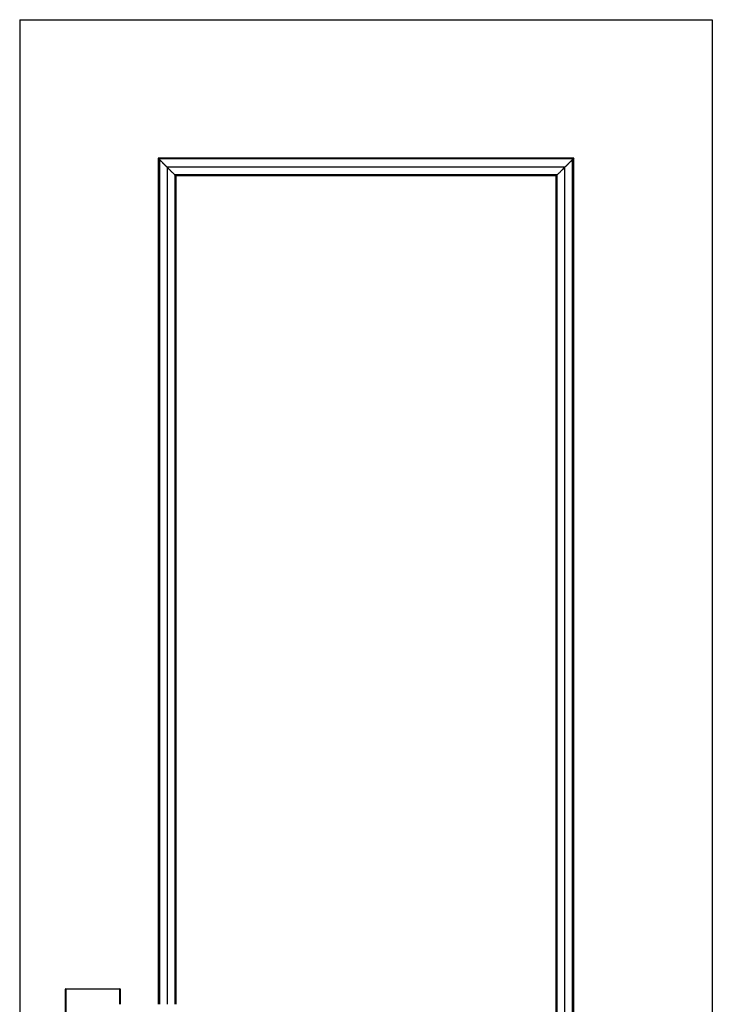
# Model space of a CAD drawing. Header units: millimetres. Extents: x -10980 to 5840, y 5 to 4205.
# Tile 3 of 32: x -9778 to -9134, y 2580 to 3495. Entities that reach past the tile are written whole.
import ezdxf

# ---------------------------------------------------------------- set-up
doc = ezdxf.new("R2010")
doc.units = ezdxf.units.MM
doc.layers.add('151', color=250, linetype='Continuous')

msp = doc.modelspace()

# ---------------------------------------------------------------- linework, layer by layer
at = {"layer": '151', "linetype": 'Continuous', "lineweight": -3}
for p, q in [((-9777.6, 3495.23), (-9777.6, 1467.23)), ((-9777.6, 3495.23), (-9133.6, 3495.23)), ((-9133.6, 3495.23), (-9133.6, 1467.23)), ((-9648.78, 3366.41), (-9648.78, 2580.23)), ((-9648.78, 3366.41), (-9648.39, 3366.02)), ((-9262.41, 3366.41), (-9648.78, 3366.41)), ((-9262.41, 3366.41), (-9262.8, 3366.02)), ((-9262.41, 1909.04), (-9262.41, 3366.41)), ((-9278.8, 3350.03), (-9632.4, 3350.03)), ((-9632.4, 3350.03), (-9632.4, 2580.23)), ((-9278.8, 1925.43), (-9278.8, 3350.03)), ((-9734.6, 2594.23), (-9735.1, 2594.23)), ((-9735.1, 2544.23), (-9735.1, 2594.23)), ((-9734.6, 2594.73), (-9734.6, 2594.23)), ((-9734.6, 2594.73), (-9684.6, 2594.73)), ((-9734.6, 2594.23), (-9734.6, 2544.23)), ((-9684.6, 2594.23), (-9734.6, 2594.23)), ((-9684.6, 2594.73), (-9684.6, 2594.23)), ((-9684.6, 2580.23), (-9684.6, 2594.23)), ((-9684.1, 2594.23), (-9684.6, 2594.23)), ((-9684.1, 2594.23), (-9684.1, 2580.23))]:
    msp.add_line(p, q, dxfattribs=at)
for centre, start, end in [((-9734.6, 2594.23), 90, 180), ((-9684.6, 2594.23), 0, 90)]:
    msp.add_arc(centre, 0.5, start, end, dxfattribs=at)
for points in [[(-9262.8, 3366.02), (-9391.33, 3366.02), (-9519.86, 3366.02), (-9648.39, 3366.02)], [(-9648.39, 3366.02), (-9648.39, 3104.09), (-9648.39, 2842.16), (-9648.39, 2580.24)], [(-9647.6, 3365.23), (-9647.6, 3103.56), (-9647.6, 2841.89), (-9647.6, 2580.23)], [(-9263.6, 1910.23), (-9263.6, 2395.23), (-9263.6, 2880.23), (-9263.6, 3365.23)], [(-9262.8, 1909.43), (-9262.8, 2394.96), (-9262.8, 2880.49), (-9262.8, 3366.02)], [(-9640.41, 3358.04), (-9640.41, 3098.77), (-9640.41, 2839.5), (-9640.41, 2580.24)], [(-9270.78, 3358.04), (-9393.99, 3358.04), (-9517.2, 3358.04), (-9640.41, 3358.04)], [(-9633.45, 3351.08), (-9633.45, 3094.13), (-9633.45, 2837.18), (-9633.45, 2580.23)], [(-9277.74, 3351.08), (-9396.31, 3351.08), (-9514.88, 3351.08), (-9633.45, 3351.08)], [(-9277.74, 1924.37), (-9277.74, 2399.94), (-9277.74, 2875.51), (-9277.74, 3351.08)], [(-9270.78, 1917.41), (-9270.78, 2397.62), (-9270.78, 2877.83), (-9270.78, 3358.04)]]:
    msp.add_open_spline(points, degree=3, dxfattribs=at)
for points, knots in [([(-9643.81, 3361.44), (-9643.83, 3361.46), (-9643.84, 3361.47), (-9643.87, 3361.5), (-9643.92, 3361.55), (-9644.02, 3361.65), (-9644.11, 3361.74), (-9644.29, 3361.92), (-9644.41, 3362.04), (-9644.76, 3362.39), (-9644.99, 3362.62), (-9645.34, 3362.97), (-9645.45, 3363.08), (-9645.68, 3363.31), (-9645.79, 3363.42), (-9645.93, 3363.56), (-9645.96, 3363.59), (-9646.02, 3363.65), (-9646.1, 3363.73), (-9646.19, 3363.81), (-9646.35, 3363.98), (-9646.46, 3364.09), (-9646.62, 3364.25), (-9646.67, 3364.3), (-9646.77, 3364.4), (-9646.83, 3364.45), (-9646.98, 3364.61), (-9647.08, 3364.7), (-9647.27, 3364.89), (-9647.36, 3364.99), (-9647.53, 3365.16), (-9647.62, 3365.25), (-9647.74, 3365.37), (-9647.78, 3365.41), (-9647.84, 3365.47), (-9647.86, 3365.48), (-9647.89, 3365.52), (-9647.91, 3365.54), (-9648, 3365.63), (-9648.07, 3365.7), (-9648.18, 3365.81), (-9648.24, 3365.86), (-9648.3, 3365.93), (-9648.32, 3365.95), (-9648.35, 3365.98), (-9648.36, 3365.99), (-9648.38, 3366.01), (-9648.39, 3366.01), (-9648.39, 3366.02)], [0, 0, 0, 0, 0.007812, 0.007812, 0.015625, 0.03125, 0.0625, 0.0625, 0.125, 0.125, 0.25, 0.25, 0.3125, 0.3125, 0.375, 0.375, 0.390625, 0.390625, 0.40625, 0.4375, 0.4375, 0.5, 0.5, 0.53125, 0.53125, 0.5625, 0.5625, 0.625, 0.625, 0.6875, 0.6875, 0.75, 0.75, 0.78125, 0.78125, 0.796875, 0.796875, 0.8125, 0.8125, 0.875, 0.875, 0.9375, 0.9375, 0.96875, 0.96875, 0.984375, 0.984375, 1, 1, 1, 1]), ([(-9640.41, 3358.04), (-9640.47, 3358.1), (-9640.53, 3358.16), (-9640.66, 3358.29), (-9640.72, 3358.35), (-9640.92, 3358.54), (-9641.05, 3358.68), (-9641.32, 3358.95), (-9641.46, 3359.09), (-9641.67, 3359.3), (-9641.78, 3359.4), (-9641.88, 3359.51), (-9641.96, 3359.59), (-9641.99, 3359.62), (-9642.17, 3359.8), (-9642.32, 3359.95), (-9642.62, 3360.24), (-9642.76, 3360.39), (-9643.06, 3360.69), (-9643.21, 3360.84), (-9643.44, 3361.07), (-9643.55, 3361.18), (-9643.68, 3361.31), (-9643.75, 3361.38), (-9643.78, 3361.41), (-9643.8, 3361.43), (-9643.81, 3361.43), (-9643.81, 3361.44), (-9643.81, 3361.44)], [0, 0, 0, 0, 0.0625, 0.0625, 0.125, 0.125, 0.25, 0.25, 0.375, 0.375, 0.4375, 0.46875, 0.46875, 0.5, 0.5, 0.625, 0.625, 0.75, 0.75, 0.875, 0.875, 0.9375, 0.96875, 0.984375, 0.992187, 0.996094, 0.996094, 1, 1, 1, 1]), ([(-9267.38, 3361.44), (-9267.53, 3361.29), (-9267.83, 3360.99), (-9268.13, 3360.69), (-9268.43, 3360.39), (-9268.58, 3360.25), (-9268.87, 3359.95), (-9269.02, 3359.8), (-9269.2, 3359.62), (-9269.24, 3359.58), (-9269.31, 3359.51), (-9269.42, 3359.4), (-9269.52, 3359.3), (-9269.74, 3359.09), (-9269.87, 3358.95), (-9270.14, 3358.68), (-9270.28, 3358.54), (-9270.54, 3358.29), (-9270.66, 3358.16), (-9270.78, 3358.04)], [0, 0, 0, 0, 0.125, 0.25, 0.25, 0.375, 0.375, 0.5, 0.5, 0.53125, 0.53125, 0.5625, 0.625, 0.625, 0.75, 0.75, 0.875, 0.875, 1, 1, 1, 1]), ([(-9267.38, 3361.44), (-9267.32, 3361.5), (-9267.26, 3361.56), (-9267.14, 3361.68), (-9267.08, 3361.74), (-9266.9, 3361.92), (-9266.78, 3362.04), (-9266.43, 3362.39), (-9266.2, 3362.62), (-9265.85, 3362.97), (-9265.74, 3363.08), (-9265.51, 3363.31), (-9265.4, 3363.42), (-9265.23, 3363.59), (-9265.17, 3363.65), (-9265.06, 3363.76), (-9265.01, 3363.81), (-9264.84, 3363.98), (-9264.74, 3364.08), (-9264.53, 3364.3), (-9264.42, 3364.4), (-9264.22, 3364.6), (-9264.12, 3364.7), (-9263.98, 3364.84), (-9263.93, 3364.89), (-9263.86, 3364.96), (-9263.84, 3364.98), (-9263.79, 3365.03), (-9263.77, 3365.05), (-9263.66, 3365.16), (-9263.57, 3365.25), (-9263.41, 3365.41), (-9263.33, 3365.49), (-9263.25, 3365.58), (-9263.23, 3365.59), (-9263.19, 3365.63), (-9263.18, 3365.64), (-9263.13, 3365.69), (-9263.1, 3365.73), (-9263.01, 3365.81), (-9262.96, 3365.87), (-9262.87, 3365.96), (-9262.83, 3365.99), (-9262.8, 3366.02)], [0, 0, 0, 0, 0.03125, 0.03125, 0.0625, 0.0625, 0.125, 0.125, 0.25, 0.25, 0.3125, 0.3125, 0.375, 0.375, 0.40625, 0.40625, 0.4375, 0.4375, 0.5, 0.5, 0.5625, 0.5625, 0.625, 0.625, 0.65625, 0.65625, 0.671875, 0.671875, 0.6875, 0.6875, 0.75, 0.75, 0.8125, 0.8125, 0.828125, 0.828125, 0.84375, 0.84375, 0.875, 0.875, 0.9375, 0.9375, 1, 1, 1, 1]), ([(-9633.45, 3351.08), (-9634.07, 3351.7), (-9634.68, 3352.31), (-9635.88, 3353.51), (-9636.47, 3354.1), (-9637.2, 3354.83), (-9637.34, 3354.97), (-9637.63, 3355.26), (-9637.78, 3355.4), (-9638.2, 3355.83), (-9638.77, 3356.4), (-9639.32, 3356.95), (-9639.73, 3357.36), (-9639.87, 3357.5), (-9640.14, 3357.77), (-9640.28, 3357.9), (-9640.41, 3358.04)], [0, 0, 0, 0, 0.25, 0.25, 0.5, 0.5, 0.5625, 0.5625, 0.625, 0.625, 0.75, 0.875, 0.875, 0.9375, 0.9375, 1, 1, 1, 1]), ([(-9632.4, 3350.03), (-9632.4, 3350.03), (-9632.4, 3350.03), (-9632.41, 3350.03), (-9632.41, 3350.04), (-9632.43, 3350.06), (-9632.46, 3350.08), (-9632.51, 3350.14), (-9632.55, 3350.18), (-9632.61, 3350.24), (-9632.64, 3350.27), (-9632.67, 3350.3), (-9632.7, 3350.33), (-9632.71, 3350.34), (-9632.77, 3350.4), (-9632.83, 3350.45), (-9632.94, 3350.57), (-9633, 3350.63), (-9633.09, 3350.72), (-9633.12, 3350.75), (-9633.18, 3350.81), (-9633.22, 3350.85), (-9633.32, 3350.94), (-9633.38, 3351.01), (-9633.45, 3351.08)], [0, 0, 0, 0, 0.0625, 0.0625, 0.125, 0.125, 0.25, 0.25, 0.375, 0.375, 0.4375, 0.46875, 0.46875, 0.5, 0.5, 0.625, 0.625, 0.75, 0.75, 0.8125, 0.8125, 0.875, 0.875, 1, 1, 1, 1]), ([(-9278.8, 3350.03), (-9278.8, 3350.03), (-9278.79, 3350.03), (-9278.77, 3350.05), (-9278.76, 3350.06), (-9278.76, 3350.07), (-9278.75, 3350.07), (-9278.73, 3350.09), (-9278.71, 3350.11), (-9278.67, 3350.15), (-9278.64, 3350.18), (-9278.62, 3350.2), (-9278.61, 3350.21), (-9278.56, 3350.26), (-9278.52, 3350.3), (-9278.42, 3350.4), (-9278.37, 3350.46), (-9278.3, 3350.53), (-9278.28, 3350.54), (-9278.25, 3350.57), (-9278.24, 3350.58), (-9278.19, 3350.63), (-9278.16, 3350.66), (-9278.07, 3350.75), (-9278.01, 3350.81), (-9277.88, 3350.94), (-9277.81, 3351.01), (-9277.74, 3351.08)], [0, 0, 0, 0, 0.125, 0.125, 0.15625, 0.15625, 0.1875, 0.1875, 0.25, 0.3125, 0.34375, 0.34375, 0.375, 0.375, 0.5, 0.5, 0.625, 0.625, 0.65625, 0.65625, 0.6875, 0.6875, 0.75, 0.75, 0.875, 0.875, 1, 1, 1, 1]), ([(-9277.74, 3351.08), (-9277.12, 3351.7), (-9276.51, 3352.31), (-9275.61, 3353.21), (-9275.17, 3353.65), (-9274.73, 3354.1), (-9274.43, 3354.39), (-9274.29, 3354.54), (-9273.85, 3354.97), (-9273.42, 3355.4), (-9272.99, 3355.83), (-9272.71, 3356.11), (-9272.57, 3356.26), (-9271.86, 3356.96), (-9271.32, 3357.5), (-9270.78, 3358.04)], [0, 0, 0, 0, 0.25, 0.25, 0.375, 0.4375, 0.4375, 0.5, 0.5, 0.625, 0.6875, 0.6875, 0.75, 0.75, 1, 1, 1, 1])]:
    msp.add_open_spline(points, degree=3, knots=knots, dxfattribs=at)

doc.saveas('drawing.dxf')
